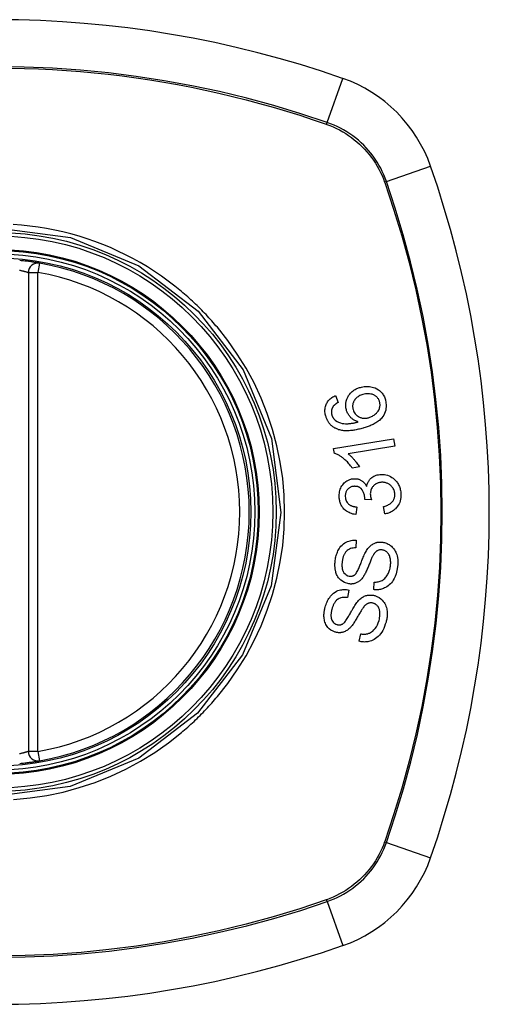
# Model space of a CAD drawing. Header units: inches. Extents: x 27 to 687, y 75 to 319.
# Tile 97 of 239: x 228.621 to 229.203, y 209.117 to 210.337. Entities that reach past the tile are written whole.
import ezdxf

# ---------------------------------------------------------------- set-up
doc = ezdxf.new("R2010")
doc.units = ezdxf.units.IN
doc.header["$MEASUREMENT"] = 0
doc.layers.add('Visible Edges(ANSI)', color=7, linetype='Continuous', lineweight=25)
doc.layers.add('Visible Tangent Edges(ANSI)', color=7, linetype='Continuous', lineweight=25)

msp = doc.modelspace()

# ---------------------------------------------------------------- linework, layer by layer
at = {"layer": 'Visible Edges(ANSI)'}
for p, q in [((228.632, 210.0236), (228.632, 209.43)), ((229.0125, 209.8712), (229.0158, 209.8626)), ((229.0101, 209.8054), (229.0844, 209.8176)), ((229.0844, 209.8176), (229.0859, 209.8085)), ((229.0111, 209.7995), (229.0101, 209.8054)), ((229.0859, 209.8085), (229.0281, 209.799)), ((229.042, 209.7826), (229.0332, 209.7812)), ((229.0569, 209.7418), (229.0488, 209.7424)), ((229.0387, 209.7329), (229.0374, 209.7236)), ((229.0734, 209.7244), (229.0718, 209.7335)), ((229.0382, 209.6917), (229.0376, 209.6822)), ((229.029, 209.63), (229.0271, 209.6207)), ((229.0597, 209.6306), (229.0602, 209.64)), ((229.0417, 209.5665), (229.0436, 209.5757))]:
    msp.add_line(p, q, dxfattribs=at)
at = {"layer": 'Visible Edges(ANSI)', "flags": 128}
for points in [[(228.6458, 210.0352), (228.6458, 210.0352), (228.6456, 210.0353), (228.6454, 210.0353), (228.645, 210.0354), (228.6445, 210.0355), (228.644, 210.0355), (228.6433, 210.0357), (228.6425, 210.0358), (228.6417, 210.0359), (228.6407, 210.0361), (228.6397, 210.0362), (228.6386, 210.0364), (228.6374, 210.0366), (228.6362, 210.0367), (228.6349, 210.0369), (228.6335, 210.0371), (228.6321, 210.0373), (228.6306, 210.0375), (228.6291, 210.0376), (228.6276, 210.0378), (228.626, 210.038), (228.6245, 210.0382), (228.6229, 210.0383), (228.6213, 210.0385)], [(229.0259, 209.8533), (229.0253, 209.856), (229.025, 209.8587), (229.0251, 209.8614), (229.0256, 209.864), (229.0263, 209.8665), (229.0272, 209.8685), (229.028, 209.8701), (229.0286, 209.8711), (229.0293, 209.8721), (229.03, 209.873), (229.0307, 209.8739), (229.0315, 209.8747), (229.0323, 209.8755), (229.0332, 209.8762), (229.0341, 209.8769), (229.035, 209.8776), (229.0359, 209.8782), (229.0369, 209.8788), (229.0379, 209.8793), (229.0389, 209.8798), (229.04, 209.8802), (229.041, 209.8806), (229.0421, 209.881), (229.0432, 209.8813)], [(229.0432, 209.8813), (229.0447, 209.8817), (229.0463, 209.8821), (229.0479, 209.8823), (229.0496, 209.8824), (229.0512, 209.8825), (229.0528, 209.8824), (229.0544, 209.8823), (229.0561, 209.8821), (229.0577, 209.8817), (229.0596, 209.8812), (229.0616, 209.8805), (229.0636, 209.8795), (229.0655, 209.8784), (229.067, 209.8772), (229.0683, 209.8761), (229.0692, 209.8751), (229.0701, 209.8741), (229.0709, 209.873), (229.0716, 209.8719), (229.0723, 209.8707), (229.0729, 209.8696), (229.0734, 209.8683), (229.0738, 209.8671), (229.0742, 209.8658)], [(229.0671, 209.8635), (229.0668, 209.8642), (229.0665, 209.865), (229.0662, 209.8657), (229.0659, 209.8663), (229.0655, 209.867), (229.065, 209.8676), (229.0646, 209.8683), (229.064, 209.8688), (229.0635, 209.8694), (229.0629, 209.8699), (229.0623, 209.8703), (229.0617, 209.8708), (229.061, 209.8712), (229.0604, 209.8715), (229.0597, 209.8719), (229.0588, 209.8723), (229.0577, 209.8727), (229.0563, 209.873), (229.0547, 209.8733), (229.053, 209.8734), (229.0513, 209.8733), (229.0496, 209.8731), (229.048, 209.8728), (229.0463, 209.8724)], [(229.0004, 209.8455), (229.0001, 209.8468), (228.9998, 209.8481), (228.9996, 209.8495), (228.9994, 209.8508), (228.9994, 209.8521), (228.9994, 209.8535), (228.9995, 209.8548), (228.9997, 209.8561), (229, 209.8574), (229.0003, 209.8587), (229.0008, 209.8599), (229.0013, 209.8611), (229.0019, 209.8622), (229.0026, 209.8633), (229.0034, 209.8644), (229.0042, 209.8654), (229.0051, 209.8663), (229.006, 209.8672), (229.007, 209.868), (229.008, 209.8687), (229.0091, 209.8694), (229.0102, 209.8701), (229.0114, 209.8706), (229.0125, 209.8712)], [(229.0158, 209.8626), (229.0154, 209.8624), (229.0151, 209.8622), (229.0148, 209.862), (229.0145, 209.8619), (229.0142, 209.8617), (229.0139, 209.8615), (229.0136, 209.8613), (229.0133, 209.8611), (229.013, 209.8608), (229.0127, 209.8606), (229.0124, 209.8604), (229.0121, 209.8602), (229.0118, 209.86), (229.0115, 209.8597), (229.0112, 209.8595), (229.011, 209.8592), (229.0107, 209.859), (229.0105, 209.8587), (229.0102, 209.8585), (229.01, 209.8582), (229.0097, 209.8579), (229.0095, 209.8576), (229.0093, 209.8573), (229.0091, 209.857)], [(229.0463, 209.8724), (229.0451, 209.872), (229.0438, 209.8715), (229.0426, 209.871), (229.0415, 209.8704), (229.0403, 209.8697), (229.0393, 209.869), (229.0383, 209.8681), (229.0373, 209.8672), (229.0365, 209.8662), (229.0358, 209.8652), (229.0353, 209.8643), (229.0348, 209.8635), (229.0345, 209.8627), (229.0342, 209.862), (229.034, 209.8612), (229.0338, 209.8604), (229.0337, 209.8595), (229.0336, 209.8587), (229.0336, 209.8579), (229.0336, 209.857), (229.0337, 209.8562), (229.0339, 209.8554), (229.034, 209.8545), (229.0342, 209.8537)], [(229.0742, 209.8658), (229.0753, 209.8593), (229.0747, 209.8529), (229.0723, 209.847), (229.0698, 209.8434), (229.0688, 209.8423), (229.0678, 209.8413), (229.0668, 209.8404), (229.0658, 209.8396), (229.0647, 209.8388), (229.0636, 209.8381), (229.0625, 209.8373), (229.0614, 209.8367), (229.0602, 209.836), (229.059, 209.8354), (229.0578, 209.8349), (229.0566, 209.8343), (229.0553, 209.8338), (229.0541, 209.8333), (229.0528, 209.8328), (229.0515, 209.8323), (229.0503, 209.8319), (229.049, 209.8315), (229.0477, 209.8311), (229.0465, 209.8307)], [(229.054, 209.8439), (229.0551, 209.8442), (229.0561, 209.8446), (229.0572, 209.8451), (229.0582, 209.8456), (229.0592, 209.8462), (229.0602, 209.8468), (229.0612, 209.8475), (229.0621, 209.8483), (229.063, 209.8491), (229.0638, 209.85), (229.0646, 209.8509), (229.0653, 209.8519), (229.0659, 209.8529), (229.0664, 209.854), (229.0668, 209.8551), (229.0671, 209.8561), (229.0673, 209.8572), (229.0675, 209.8581), (229.0676, 209.859), (229.0676, 209.8599), (229.0675, 209.8608), (229.0674, 209.8617), (229.0673, 209.8626), (229.0671, 209.8635)], [(229.0091, 209.857), (229.0089, 209.8567), (229.0087, 209.8563), (229.0085, 209.8559), (229.0083, 209.8555), (229.0081, 209.8551), (229.008, 209.8547), (229.0079, 209.8543), (229.0077, 209.8539), (229.0076, 209.8535), (229.0075, 209.8531), (229.0075, 209.8526), (229.0074, 209.8522), (229.0074, 209.8518), (229.0073, 209.8514), (229.0073, 209.8509), (229.0073, 209.8505), (229.0073, 209.8501), (229.0074, 209.8496), (229.0074, 209.8492), (229.0075, 209.8488), (229.0075, 209.8483), (229.0076, 209.8479), (229.0077, 209.8475), (229.0078, 209.8471)], [(229.0406, 209.8385), (229.0398, 209.8388), (229.0391, 209.839), (229.0384, 209.8393), (229.0377, 209.8396), (229.037, 209.8399), (229.0363, 209.8403), (229.0356, 209.8407), (229.0349, 209.8411), (229.0342, 209.8415), (229.0336, 209.842), (229.0329, 209.8425), (229.0322, 209.8431), (229.0316, 209.8437), (229.0309, 209.8444), (229.0303, 209.8452), (229.0296, 209.846), (229.029, 209.8468), (229.0284, 209.8477), (229.0279, 209.8485), (229.0274, 209.8494), (229.027, 209.8504), (229.0266, 209.8513), (229.0262, 209.8523), (229.0259, 209.8533)], [(229.0342, 209.8537), (229.0347, 209.8523), (229.0353, 209.851), (229.036, 209.8498), (229.0368, 209.8486), (229.0377, 209.8476), (229.0388, 209.8466), (229.0398, 209.8458), (229.0407, 209.8452), (229.0415, 209.8448), (229.0423, 209.8444), (229.0431, 209.844), (229.0439, 209.8438), (229.0447, 209.8435), (229.0455, 209.8433), (229.0464, 209.8432), (229.0472, 209.8431), (229.0481, 209.8431), (229.0489, 209.8431), (229.0498, 209.8431), (229.0506, 209.8432), (229.0515, 209.8433), (229.0523, 209.8434), (229.0531, 209.8436), (229.054, 209.8439)], [(229.0139, 209.8298), (229.0131, 209.8301), (229.0123, 209.8305), (229.0115, 209.8309), (229.0107, 209.8314), (229.01, 209.8318), (229.0093, 209.8323), (229.0086, 209.8329), (229.0079, 209.8334), (229.0072, 209.834), (229.0066, 209.8346), (229.006, 209.8353), (229.0054, 209.8359), (229.0048, 209.8366), (229.0043, 209.8374), (229.0038, 209.8381), (229.0033, 209.8389), (229.0028, 209.8396), (229.0024, 209.8404), (229.002, 209.8413), (229.0016, 209.8421), (229.0013, 209.8429), (229.001, 209.8438), (229.0007, 209.8446), (229.0004, 209.8455)], [(229.0078, 209.8471), (229.0079, 209.8467), (229.008, 209.8464), (229.0082, 209.8461), (229.0083, 209.8457), (229.0084, 209.8454), (229.0086, 209.8451), (229.0087, 209.8448), (229.0089, 209.8445), (229.009, 209.8442), (229.0092, 209.8439), (229.0094, 209.8436), (229.0096, 209.8433), (229.0098, 209.843), (229.01, 209.8427), (229.0102, 209.8424), (229.0104, 209.8422), (229.0106, 209.8419), (229.0108, 209.8417), (229.0111, 209.8414), (229.0113, 209.8412), (229.0115, 209.841), (229.0118, 209.8407), (229.0121, 209.8405), (229.0123, 209.8403)], [(229.0123, 209.8403), (229.0143, 209.839), (229.0163, 209.838), (229.0185, 209.8372), (229.0207, 209.8366), (229.0228, 209.8363), (229.0246, 209.8362), (229.0261, 209.8361), (229.0271, 209.8361), (229.0279, 209.8362), (229.0288, 209.8363), (229.0296, 209.8363), (229.0305, 209.8364), (229.0313, 209.8365), (229.0322, 209.8367), (229.033, 209.8368), (229.0339, 209.837), (229.0348, 209.8371), (229.0356, 209.8373), (229.0365, 209.8375), (229.0373, 209.8377), (229.0381, 209.8379), (229.0389, 209.8381), (229.0398, 209.8383), (229.0406, 209.8385)], [(229.0465, 209.8307), (229.0451, 209.8303), (229.0436, 209.8299), (229.0422, 209.8296), (229.0408, 209.8293), (229.0394, 209.8289), (229.0379, 209.8287), (229.0365, 209.8284), (229.0351, 209.8282), (229.0337, 209.828), (229.0323, 209.8278), (229.0309, 209.8277), (229.0295, 209.8276), (229.0281, 209.8275), (229.0268, 209.8275), (229.0254, 209.8275), (229.0241, 209.8275), (229.0228, 209.8276), (229.0215, 209.8278), (229.0202, 209.8279), (229.0189, 209.8282), (229.0176, 209.8285), (229.0163, 209.8288), (229.0151, 209.8293), (229.0139, 209.8298)], [(229.0332, 209.7812), (229.0321, 209.7826), (229.0311, 209.784), (229.0301, 209.7853), (229.0291, 209.7865), (229.0281, 209.7877), (229.0271, 209.7888), (229.0261, 209.7898), (229.0251, 209.7907), (229.0241, 209.7916), (229.0232, 209.7924), (229.0223, 209.7931), (229.0214, 209.7938), (229.0205, 209.7945), (229.0197, 209.7951), (229.0189, 209.7956), (229.0181, 209.7962), (229.0173, 209.7967), (229.0164, 209.7972), (229.0156, 209.7976), (229.0147, 209.7981), (229.0138, 209.7985), (229.0129, 209.7989), (229.012, 209.7992), (229.0111, 209.7995)], [(229.0281, 209.799), (229.0286, 209.7986), (229.0291, 209.7982), (229.0296, 209.7977), (229.0301, 209.7973), (229.0306, 209.7968), (229.0311, 209.7964), (229.0316, 209.7959), (229.0321, 209.7954), (229.0326, 209.7949), (229.0331, 209.7944), (229.0335, 209.7939), (229.034, 209.7934), (229.0344, 209.7929), (229.0349, 209.7924), (229.0354, 209.7918), (229.0359, 209.7911), (229.0366, 209.7903), (229.0373, 209.7894), (229.0381, 209.7884), (229.0389, 209.7874), (229.0397, 209.7862), (229.0405, 209.7851), (229.0412, 209.7839), (229.042, 209.7826)], [(229.017, 209.7453), (229.0169, 209.7469), (229.017, 209.7486), (229.0172, 209.7502), (229.0175, 209.7518), (229.0178, 209.7534), (229.0183, 209.7549), (229.0189, 209.7564), (229.0196, 209.7579), (229.0204, 209.7592), (229.0213, 209.7605), (229.0223, 209.7618), (229.0233, 209.7629), (229.0244, 209.7638), (229.0254, 209.7646), (229.0265, 209.7653), (229.0275, 209.7659), (229.0284, 209.7664), (229.0294, 209.7668), (229.0303, 209.7672), (229.0313, 209.7675), (229.0323, 209.7677), (229.0333, 209.7679), (229.0343, 209.7681), (229.0354, 209.7681)], [(229.0354, 209.7681), (229.036, 209.7681), (229.0367, 209.7681), (229.0374, 209.7681), (229.0381, 209.768), (229.0388, 209.7679), (229.0395, 209.7678), (229.0401, 209.7677), (229.0408, 209.7675), (229.0415, 209.7673), (229.0421, 209.767), (229.0428, 209.7667), (229.0434, 209.7664), (229.0441, 209.766), (229.0449, 209.7656), (229.0456, 209.7651), (229.0463, 209.7646), (229.047, 209.7639), (229.0477, 209.7633), (229.0483, 209.7625), (229.049, 209.7618), (229.0495, 209.761), (229.0501, 209.7602), (229.0506, 209.7594), (229.051, 209.7585)], [(229.051, 209.7585), (229.0512, 209.7593), (229.0514, 209.7601), (229.0516, 209.7608), (229.0518, 209.7616), (229.0521, 209.7623), (229.0524, 209.7631), (229.0527, 209.7638), (229.0531, 209.7645), (229.0535, 209.7652), (229.0539, 209.7658), (229.0544, 209.7665), (229.0549, 209.7671), (229.0554, 209.7677), (229.0559, 209.7683), (229.0567, 209.7689), (229.0575, 209.7696), (229.0586, 209.7704), (229.0599, 209.7711), (229.0613, 209.7718), (229.0627, 209.7723), (229.0642, 209.7727), (229.0657, 209.773), (229.0673, 209.7732), (229.0688, 209.7733)], [(229.0694, 209.7636), (229.0686, 209.7635), (229.0678, 209.7634), (229.0669, 209.7633), (229.0661, 209.7631), (229.0653, 209.7629), (229.0645, 209.7626), (229.0637, 209.7623), (229.0629, 209.7619), (229.0622, 209.7615), (229.0615, 209.761), (229.0608, 209.7605), (229.0601, 209.7599), (229.0595, 209.7593), (229.0589, 209.7586), (229.0583, 209.7579), (229.0577, 209.757), (229.0572, 209.7561), (229.0567, 209.755), (229.0563, 209.754), (229.056, 209.7528), (229.0557, 209.7517), (229.0556, 209.7506), (229.0555, 209.7494), (229.0556, 209.7482)], [(229.0688, 209.7733), (229.0708, 209.7734), (229.0729, 209.7732), (229.0749, 209.7729), (229.0768, 209.7724), (229.0787, 209.7717), (229.0806, 209.7708), (229.0823, 209.7697), (229.0839, 209.7686), (229.0852, 209.7674), (229.0864, 209.7663), (229.0874, 209.7652), (229.0882, 209.7642), (229.089, 209.7631), (229.0897, 209.762), (229.0904, 209.7609), (229.091, 209.7597), (229.0915, 209.7584), (229.092, 209.7572), (229.0924, 209.7559), (229.0927, 209.7546), (229.093, 209.7533), (229.0932, 209.7519), (229.0933, 209.7506), (229.0934, 209.7492)], [(229.0858, 209.7489), (229.0857, 209.7501), (229.0855, 209.7513), (229.0853, 209.7525), (229.0849, 209.7536), (229.0845, 209.7547), (229.0839, 209.7558), (229.0833, 209.7568), (229.0826, 209.7577), (229.0819, 209.7585), (229.0812, 209.7593), (229.0805, 209.7599), (229.0797, 209.7605), (229.079, 209.7611), (229.0782, 209.7615), (229.0774, 209.762), (229.0766, 209.7624), (229.0757, 209.7627), (229.0748, 209.763), (229.074, 209.7632), (229.0731, 209.7634), (229.0722, 209.7635), (229.0713, 209.7636), (229.0704, 209.7636), (229.0694, 209.7636)], [(229.0356, 209.7586), (229.0349, 209.7586), (229.0341, 209.7585), (229.0333, 209.7583), (229.0326, 209.7582), (229.0319, 209.7579), (229.0311, 209.7576), (229.0305, 209.7573), (229.0298, 209.7569), (229.0292, 209.7565), (229.0285, 209.756), (229.028, 209.7554), (229.0274, 209.7548), (229.0269, 209.7542), (229.0264, 209.7536), (229.026, 209.7529), (229.0256, 209.7522), (229.0253, 209.7514), (229.0251, 209.7507), (229.0248, 209.7499), (229.0247, 209.7491), (229.0246, 209.7483), (229.0245, 209.7475), (229.0245, 209.7466), (229.0245, 209.7458)], [(229.0488, 209.7439), (229.0483, 209.7476), (229.0472, 209.7511), (229.0455, 209.7541), (229.0441, 209.7558), (229.0435, 209.7563), (229.0432, 209.7565), (229.0428, 209.7568), (229.0424, 209.7571), (229.0421, 209.7573), (229.0417, 209.7575), (229.0413, 209.7577), (229.0409, 209.7579), (229.0405, 209.758), (229.04, 209.7582), (229.0396, 209.7583), (229.0392, 209.7584), (229.0387, 209.7585), (229.0383, 209.7585), (229.0378, 209.7586), (229.0374, 209.7586), (229.037, 209.7586), (229.0365, 209.7587), (229.0361, 209.7587), (229.0356, 209.7586)], [(229.0374, 209.7236), (229.0357, 209.7239), (229.034, 209.7243), (229.0324, 209.7248), (229.0307, 209.7253), (229.0292, 209.726), (229.0276, 209.7268), (229.0262, 209.7277), (229.0249, 209.7286), (229.0239, 209.7296), (229.0229, 209.7305), (229.0221, 209.7314), (229.0214, 209.7322), (229.0207, 209.7332), (229.0201, 209.7341), (229.0195, 209.7352), (229.019, 209.7362), (229.0186, 209.7373), (229.0182, 209.7384), (229.0178, 209.7395), (229.0176, 209.7406), (229.0173, 209.7418), (229.0172, 209.7429), (229.017, 209.7441), (229.017, 209.7453)], [(229.0245, 209.7458), (229.0246, 209.7445), (229.0248, 209.7432), (229.0252, 209.742), (229.0256, 209.7408), (229.0262, 209.7397), (229.0269, 209.7387), (229.0275, 209.7378), (229.0281, 209.7372), (229.0287, 209.7367), (229.0292, 209.7362), (229.0298, 209.7358), (229.0304, 209.7354), (229.031, 209.735), (229.0317, 209.7347), (229.0323, 209.7344), (229.033, 209.7342), (229.0337, 209.7339), (229.0344, 209.7337), (229.0351, 209.7335), (229.0358, 209.7334), (229.0365, 209.7332), (229.0372, 209.7331), (229.0379, 209.733), (229.0387, 209.7329)], [(229.0488, 209.7424), (229.0488, 209.7425), (229.0488, 209.7426), (229.0488, 209.7426), (229.0488, 209.7427), (229.0488, 209.7427), (229.0488, 209.7428), (229.0488, 209.7429), (229.0488, 209.7429), (229.0488, 209.743), (229.0488, 209.7431), (229.0488, 209.7431), (229.0488, 209.7432), (229.0488, 209.7432), (229.0488, 209.7433), (229.0488, 209.7434), (229.0488, 209.7434), (229.0488, 209.7435), (229.0488, 209.7436), (229.0488, 209.7436), (229.0488, 209.7437), (229.0488, 209.7437), (229.0488, 209.7438), (229.0488, 209.7439), (229.0488, 209.7439)], [(229.0556, 209.7482), (229.0556, 209.748), (229.0556, 209.7477), (229.0556, 209.7474), (229.0557, 209.7472), (229.0557, 209.7469), (229.0557, 209.7466), (229.0558, 209.7464), (229.0558, 209.7461), (229.0559, 209.7458), (229.0559, 209.7456), (229.056, 209.7453), (229.056, 209.745), (229.0561, 209.7447), (229.0562, 209.7445), (229.0562, 209.7442), (229.0563, 209.7439), (229.0564, 209.7437), (229.0564, 209.7434), (229.0565, 209.7431), (229.0566, 209.7429), (229.0567, 209.7426), (229.0567, 209.7423), (229.0568, 209.7421), (229.0569, 209.7418)], [(229.0718, 209.7335), (229.0728, 209.7338), (229.0739, 209.7342), (229.075, 209.7345), (229.0761, 209.7349), (229.0772, 209.7354), (229.0782, 209.7359), (229.0792, 209.7364), (229.0801, 209.7371), (229.0811, 209.7378), (229.0819, 209.7385), (229.0827, 209.7393), (229.0833, 209.7401), (229.0838, 209.7408), (229.0842, 209.7415), (229.0845, 209.7422), (229.0848, 209.7429), (229.0851, 209.7436), (229.0853, 209.7443), (229.0855, 209.745), (229.0857, 209.7458), (229.0857, 209.7466), (229.0858, 209.7473), (229.0858, 209.7481), (229.0858, 209.7489)], [(229.0934, 209.7492), (229.0934, 209.7471), (229.0933, 209.7449), (229.093, 209.7428), (229.0925, 209.7407), (229.0919, 209.7387), (229.0911, 209.7368), (229.0902, 209.7352), (229.0893, 209.7339), (229.0885, 209.7328), (229.0877, 209.7318), (229.0869, 209.7309), (229.086, 209.7301), (229.0851, 209.7294), (229.0842, 209.7286), (229.0832, 209.728), (229.0822, 209.7273), (229.0812, 209.7268), (229.0801, 209.7263), (229.079, 209.7258), (229.0779, 209.7255), (229.0768, 209.7251), (229.0757, 209.7248), (229.0745, 209.7246), (229.0734, 209.7244)], [(229.0121, 209.6668), (229.0123, 209.6683), (229.0126, 209.6699), (229.0129, 209.6714), (229.0133, 209.6729), (229.0138, 209.6743), (229.0143, 209.6758), (229.0148, 209.6772), (229.0155, 209.6786), (229.0162, 209.68), (229.017, 209.6813), (229.0179, 209.6828), (229.0191, 209.6843), (229.0205, 209.6858), (229.0222, 209.6873), (229.0239, 209.6885), (229.0257, 209.6895), (229.0273, 209.6902), (229.0289, 209.6908), (229.0304, 209.6912), (229.032, 209.6915), (229.0335, 209.6917), (229.0351, 209.6918), (229.0366, 209.6918), (229.0382, 209.6917)], [(229.051, 209.6792), (229.0517, 209.6803), (229.0525, 209.6814), (229.0534, 209.6824), (229.0542, 209.6834), (229.0552, 209.6843), (229.0561, 209.6852), (229.0571, 209.686), (229.0582, 209.6867), (229.0592, 209.6873), (229.0601, 209.6878), (229.061, 209.6882), (229.0619, 209.6885), (229.0627, 209.6888), (229.0634, 209.689), (229.0642, 209.6892), (229.0649, 209.6893), (229.0657, 209.6894), (229.0664, 209.6895), (229.0671, 209.6895), (229.0679, 209.6895), (229.0686, 209.6895), (229.0694, 209.6895), (229.0701, 209.6894), (229.0709, 209.6893)], [(229.0376, 209.6822), (229.036, 209.6822), (229.0343, 209.682), (229.0327, 209.6818), (229.0311, 209.6814), (229.0296, 209.6808), (229.0282, 209.68), (229.0269, 209.6791), (229.0259, 209.6782), (229.0252, 209.6774), (229.0247, 209.6768), (229.0242, 209.6761), (229.0238, 209.6754), (229.0234, 209.6747), (229.023, 209.674), (229.0227, 209.6732), (229.0224, 209.6725), (229.0221, 209.6717), (229.0218, 209.6709), (229.0216, 209.6701), (229.0214, 209.6693), (229.0212, 209.6685), (229.0211, 209.6676), (229.0209, 209.6668), (229.0208, 209.666)], [(229.0366, 209.6492), (229.0372, 209.6499), (229.0379, 209.6507), (229.0386, 209.6518), (229.0393, 209.6529), (229.0399, 209.6542), (229.0406, 209.6554), (229.0412, 209.6567), (229.0417, 209.658), (229.0423, 209.6592), (229.0427, 209.6604), (229.0432, 209.6616), (229.0437, 209.6628), (229.0441, 209.664), (229.0446, 209.6652), (229.0451, 209.6665), (229.0456, 209.6678), (229.0462, 209.6692), (229.0468, 209.6706), (229.0474, 209.6721), (229.0481, 209.6736), (229.0488, 209.6752), (229.0495, 209.6766), (229.0503, 209.678), (229.051, 209.6792)], [(229.0704, 209.6797), (229.0697, 209.6798), (229.069, 209.6799), (229.0683, 209.6798), (229.0676, 209.6798), (229.0669, 209.6797), (229.0662, 209.6795), (229.0655, 209.6793), (229.0649, 209.6791), (229.0643, 209.6788), (229.0638, 209.6785), (229.0633, 209.6782), (229.0629, 209.6778), (229.0624, 209.6775), (229.062, 209.6771), (229.0616, 209.6767), (229.0613, 209.6763), (229.0609, 209.6758), (229.0605, 209.6754), (229.0602, 209.6749), (229.0599, 209.6744), (229.0596, 209.674), (229.0593, 209.6735), (229.059, 209.673), (229.0587, 209.6725)], [(229.0804, 209.6595), (229.0806, 209.6607), (229.0807, 209.662), (229.0808, 209.6632), (229.0808, 209.6645), (229.0807, 209.6657), (229.0806, 209.6669), (229.0805, 209.6682), (229.0802, 209.6694), (229.0799, 209.6706), (229.0796, 209.6717), (229.0791, 209.6728), (229.0786, 209.6739), (229.078, 209.675), (229.0773, 209.6759), (229.0765, 209.6767), (229.0758, 209.6773), (229.0751, 209.6779), (229.0745, 209.6783), (229.0738, 209.6787), (229.0732, 209.679), (229.0725, 209.6792), (229.0718, 209.6794), (229.0711, 209.6796), (229.0704, 209.6797)], [(229.0709, 209.6893), (229.072, 209.6891), (229.0732, 209.6888), (229.0743, 209.6885), (229.0755, 209.6881), (229.0766, 209.6876), (229.0776, 209.6871), (229.0787, 209.6865), (229.0797, 209.6858), (229.0807, 209.6851), (229.0817, 209.6843), (229.0827, 209.6833), (229.0836, 209.6823), (229.0846, 209.6811), (229.0855, 209.6798), (229.0863, 209.6784), (229.087, 209.677), (229.0876, 209.6756), (229.0882, 209.6741), (229.0887, 209.6724), (229.0891, 209.6703), (229.0895, 209.6677), (229.0897, 209.6647), (229.0896, 209.6617), (229.0893, 209.6587)], [(229.0289, 209.6377), (229.0235, 209.6393), (229.0189, 209.6423), (229.0163, 209.6451), (229.0153, 209.6466), (229.0145, 209.648), (229.0138, 209.6494), (229.0133, 209.6507), (229.0129, 209.6519), (229.0127, 209.6529), (229.0125, 209.6538), (229.0123, 209.6547), (229.0121, 209.6556), (229.012, 209.6565), (229.0119, 209.6574), (229.0118, 209.6584), (229.0117, 209.6593), (229.0117, 209.6602), (229.0117, 209.6612), (229.0117, 209.6621), (229.0117, 209.6631), (229.0118, 209.664), (229.0118, 209.6649), (229.0119, 209.6659), (229.0121, 209.6668)], [(229.0208, 209.666), (229.0207, 209.6653), (229.0206, 209.6647), (229.0206, 209.664), (229.0205, 209.6634), (229.0204, 209.6627), (229.0204, 209.662), (229.0204, 209.6614), (229.0204, 209.6607), (229.0204, 209.6601), (229.0204, 209.6594), (229.0205, 209.6587), (229.0205, 209.6581), (229.0206, 209.6574), (229.0207, 209.6568), (229.0208, 209.6561), (229.021, 209.6555), (229.0212, 209.6548), (229.0214, 209.6542), (229.0219, 209.6531), (229.0228, 209.6515), (229.0242, 209.65), (229.0258, 209.6487), (229.0276, 209.6478), (229.0295, 209.6473)], [(229.0587, 209.6725), (229.0583, 209.6718), (229.058, 209.6711), (229.0576, 209.6702), (229.0571, 209.6692), (229.0567, 209.6682), (229.0562, 209.6671), (229.0557, 209.666), (229.0553, 209.6648), (229.0548, 209.6635), (229.0542, 209.6623), (229.0537, 209.661), (229.0532, 209.6597), (229.0527, 209.6584), (229.0521, 209.6571), (229.0516, 209.6559), (229.0511, 209.6546), (229.0505, 209.6534), (229.05, 209.6523), (229.0495, 209.6511), (229.0489, 209.65), (229.0483, 209.6489), (229.0477, 209.6479), (229.0471, 209.6469), (229.0465, 209.646)], [(229.0893, 209.6587), (229.0885, 209.6544), (229.0874, 209.6502), (229.0862, 209.6468), (229.085, 209.6442), (229.0839, 209.6422), (229.0829, 209.6406), (229.0817, 209.6391), (229.0804, 209.6376), (229.079, 209.6363), (229.0775, 209.6351), (229.076, 209.6341), (229.0745, 209.6333), (229.0731, 209.6326), (229.0718, 209.632), (229.0705, 209.6316), (229.0693, 209.6312), (229.0681, 209.6309), (229.0669, 209.6307), (229.0657, 209.6305), (229.0645, 209.6304), (229.0633, 209.6304), (229.0621, 209.6304), (229.0609, 209.6305), (229.0597, 209.6306)], [(229.0602, 209.64), (229.0615, 209.64), (229.0628, 209.64), (229.0641, 209.6401), (229.0653, 209.6403), (229.0666, 209.6406), (229.0679, 209.641), (229.0691, 209.6414), (229.0702, 209.642), (229.0713, 209.6426), (229.0724, 209.6434), (229.0735, 209.6444), (229.0744, 209.6454), (229.0753, 209.6465), (229.0761, 209.6476), (229.0768, 209.6487), (229.0774, 209.6498), (229.078, 209.651), (229.0785, 209.6521), (229.0789, 209.6533), (229.0793, 209.6545), (229.0797, 209.6557), (229.08, 209.657), (229.0802, 209.6582), (229.0804, 209.6595)], [(229.0465, 209.646), (229.0458, 209.645), (229.045, 209.6441), (229.0442, 209.6432), (229.0434, 209.6424), (229.0425, 209.6416), (229.0416, 209.6409), (229.0407, 209.6402), (229.0397, 209.6397), (229.0388, 209.6392), (229.038, 209.6388), (229.0372, 209.6385), (229.0365, 209.6383), (229.0358, 209.6381), (229.0352, 209.6379), (229.0346, 209.6378), (229.034, 209.6377), (229.0333, 209.6376), (229.0327, 209.6376), (229.0321, 209.6375), (229.0314, 209.6375), (229.0308, 209.6375), (229.0302, 209.6376), (229.0295, 209.6376), (229.0289, 209.6377)], [(229.0295, 209.6473), (229.0298, 209.6472), (229.0301, 209.6472), (229.0305, 209.6472), (229.0308, 209.6472), (229.0311, 209.6472), (229.0314, 209.6472), (229.0317, 209.6472), (229.032, 209.6472), (229.0323, 209.6473), (229.0326, 209.6473), (229.0329, 209.6474), (229.0332, 209.6475), (229.0335, 209.6476), (229.0338, 209.6477), (229.0341, 209.6478), (229.0344, 209.6479), (229.0347, 209.648), (229.035, 209.6482), (229.0353, 209.6483), (229.0355, 209.6485), (229.0358, 209.6486), (229.0361, 209.6488), (229.0363, 209.649), (229.0366, 209.6492)], [(228.9996, 209.609), (229.0001, 209.6106), (229.0007, 209.6122), (229.0013, 209.6137), (229.0019, 209.6153), (229.0026, 209.6168), (229.0034, 209.6182), (229.0043, 209.6196), (229.0052, 209.621), (229.0062, 209.6223), (229.0073, 209.6236), (229.0086, 209.625), (229.0101, 209.6263), (229.0118, 209.6275), (229.0136, 209.6285), (229.0154, 209.6293), (229.0171, 209.6299), (229.0187, 209.6303), (229.0202, 209.6305), (229.0216, 209.6307), (229.0231, 209.6307), (229.0246, 209.6307), (229.0261, 209.6306), (229.0275, 209.6303), (229.029, 209.63)], [(229.0271, 209.6207), (229.0258, 209.6209), (229.0245, 209.621), (229.0231, 209.621), (229.0218, 209.621), (229.0205, 209.6208), (229.0192, 209.6205), (229.018, 209.6201), (229.0168, 209.6195), (229.0156, 209.6189), (229.0147, 209.6182), (229.0138, 209.6175), (229.0131, 209.6168), (229.0125, 209.6161), (229.012, 209.6154), (229.0115, 209.6146), (229.011, 209.6138), (229.0105, 209.613), (229.0101, 209.6122), (229.0097, 209.6114), (229.0094, 209.6105), (229.009, 209.6096), (229.0087, 209.6088), (229.0084, 209.6079), (229.0082, 209.607)], [(229.0399, 209.6159), (229.0408, 209.6169), (229.0417, 209.6179), (229.0427, 209.6188), (229.0437, 209.6196), (229.0447, 209.6204), (229.0458, 209.6211), (229.0469, 209.6218), (229.048, 209.6223), (229.0491, 209.6228), (229.0501, 209.6231), (229.0511, 209.6234), (229.052, 209.6236), (229.0528, 209.6237), (229.0536, 209.6238), (229.0543, 209.6239), (229.0551, 209.6239), (229.0558, 209.6239), (229.0566, 209.6239), (229.0573, 209.6239), (229.0581, 209.6238), (229.0588, 209.6236), (229.0595, 209.6235), (229.0603, 209.6233), (229.061, 209.6231)], [(229.061, 209.6231), (229.0638, 209.6221), (229.0664, 209.6207), (229.0686, 209.619), (229.0703, 209.6174), (229.0715, 209.616), (229.0725, 209.6146), (229.0734, 209.6132), (229.0742, 209.6117), (229.0748, 209.6101), (229.0754, 209.6085), (229.0758, 209.6069), (229.0761, 209.6054), (229.0763, 209.6039), (229.0764, 209.6026), (229.0764, 209.6013), (229.0765, 209.6001), (229.0764, 209.5988), (229.0763, 209.5976), (229.0762, 209.5964), (229.076, 209.5951), (229.0758, 209.5939), (229.0756, 209.5927), (229.0753, 209.5915), (229.075, 209.5903)], [(229.0122, 209.5779), (229.0094, 209.5789), (229.0068, 209.5804), (229.0047, 209.5821), (229.0031, 209.5837), (229.0021, 209.5849), (229.0013, 209.5862), (229.0005, 209.5875), (228.9999, 209.5889), (228.9993, 209.5903), (228.9989, 209.5918), (228.9986, 209.5933), (228.9984, 209.5947), (228.9982, 209.596), (228.9981, 209.5974), (228.9981, 209.5986), (228.9981, 209.5998), (228.9982, 209.6009), (228.9983, 209.6021), (228.9984, 209.6033), (228.9986, 209.6044), (228.9988, 209.6056), (228.9991, 209.6068), (228.9993, 209.6079), (228.9996, 209.609)], [(229.0082, 209.607), (229.008, 209.6063), (229.0078, 209.6056), (229.0076, 209.6049), (229.0074, 209.6042), (229.0073, 209.6034), (229.0072, 209.6027), (229.0071, 209.602), (229.007, 209.6012), (229.0069, 209.6005), (229.0068, 209.5998), (229.0068, 209.599), (229.0068, 209.5983), (229.0068, 209.5976), (229.0069, 209.5968), (229.007, 209.5961), (229.0072, 209.5951), (229.0075, 209.5941), (229.008, 209.5929), (229.0087, 209.5916), (229.0095, 209.5904), (229.0105, 209.5893), (229.0116, 209.5884), (229.0129, 209.5877), (229.0142, 209.5873)], [(229.0214, 209.5882), (229.0222, 209.5888), (229.023, 209.5895), (229.0238, 209.5904), (229.0246, 209.5914), (229.0254, 209.5925), (229.0262, 209.5937), (229.027, 209.5949), (229.0278, 209.5961), (229.0285, 209.5973), (229.0291, 209.5984), (229.0298, 209.5995), (229.0304, 209.6007), (229.031, 209.6018), (229.0317, 209.6029), (229.0323, 209.6041), (229.033, 209.6053), (229.0337, 209.6066), (229.0345, 209.6079), (229.0354, 209.6093), (229.0363, 209.6108), (229.0372, 209.6122), (229.0381, 209.6135), (229.039, 209.6148), (229.0399, 209.6159)], [(229.0466, 209.6082), (229.0462, 209.6076), (229.0457, 209.6069), (229.0452, 209.6061), (229.0446, 209.6052), (229.044, 209.6042), (229.0434, 209.6032), (229.0428, 209.6021), (229.0421, 209.601), (229.0415, 209.5999), (229.0408, 209.5987), (229.0401, 209.5975), (229.0394, 209.5963), (229.0387, 209.5951), (229.038, 209.5939), (229.0373, 209.5927), (229.0366, 209.5916), (229.0359, 209.5905), (229.0352, 209.5894), (229.0345, 209.5883), (229.0338, 209.5873), (229.033, 209.5863), (229.0323, 209.5853), (229.0316, 209.5844), (229.0308, 209.5836)], [(229.0592, 209.6137), (229.0585, 209.6139), (229.0578, 209.614), (229.057, 209.6141), (229.0563, 209.6142), (229.0556, 209.6141), (229.0548, 209.614), (229.0541, 209.6139), (229.0534, 209.6137), (229.0528, 209.6135), (229.0523, 209.6133), (229.0517, 209.613), (229.0513, 209.6127), (229.0508, 209.6124), (229.0504, 209.6121), (229.05, 209.6118), (229.0495, 209.6114), (229.0491, 209.6111), (229.0487, 209.6107), (229.0484, 209.6103), (229.048, 209.6099), (229.0476, 209.6095), (229.0473, 209.609), (229.0469, 209.6086), (229.0466, 209.6082)], [(229.0663, 209.5923), (229.0668, 209.594), (229.0671, 209.5958), (229.0674, 209.5976), (229.0675, 209.5994), (229.0675, 209.601), (229.0675, 209.6025), (229.0673, 209.6037), (229.0671, 209.6048), (229.0669, 209.6058), (229.0665, 209.6068), (229.0661, 209.6077), (229.0657, 209.6087), (229.0651, 209.6095), (229.0645, 209.6102), (229.064, 209.6109), (229.0634, 209.6114), (229.0629, 209.6118), (229.0624, 209.6122), (229.0619, 209.6125), (229.0614, 209.6128), (229.0609, 209.6131), (229.0603, 209.6133), (229.0598, 209.6135), (229.0592, 209.6137)], [(229.0436, 209.5757), (229.0443, 209.5756), (229.045, 209.5755), (229.0457, 209.5755), (229.0465, 209.5754), (229.0472, 209.5754), (229.0479, 209.5754), (229.0487, 209.5754), (229.0494, 209.5754), (229.0501, 209.5755), (229.0509, 209.5756), (229.0516, 209.5757), (229.0523, 209.5759), (229.053, 209.5761), (229.0538, 209.5764), (229.0548, 209.5768), (229.0559, 209.5773), (229.0571, 209.5781), (229.0585, 209.5792), (229.06, 209.5807), (229.0615, 209.5825), (229.063, 209.5846), (229.0643, 209.5871), (229.0654, 209.5896), (229.0663, 209.5923)], [(229.0308, 209.5836), (229.03, 209.5828), (229.0291, 209.582), (229.0282, 209.5812), (229.0273, 209.5805), (229.0263, 209.5799), (229.0253, 209.5793), (229.0243, 209.5787), (229.0233, 209.5783), (229.0223, 209.578), (229.0215, 209.5777), (229.0206, 209.5775), (229.0199, 209.5774), (229.0192, 209.5773), (229.0186, 209.5772), (229.0179, 209.5772), (229.0173, 209.5772), (229.0167, 209.5772), (229.016, 209.5772), (229.0154, 209.5773), (229.0147, 209.5773), (229.0141, 209.5774), (229.0135, 209.5776), (229.0129, 209.5777), (229.0122, 209.5779)], [(229.0142, 209.5873), (229.0145, 209.5872), (229.0148, 209.5871), (229.0151, 209.587), (229.0154, 209.587), (229.0157, 209.5869), (229.0161, 209.5869), (229.0164, 209.5869), (229.0167, 209.5869), (229.017, 209.5869), (229.0173, 209.5869), (229.0176, 209.5869), (229.0179, 209.5869), (229.0182, 209.587), (229.0185, 209.587), (229.0189, 209.5871), (229.0192, 209.5872), (229.0195, 209.5873), (229.0197, 209.5874), (229.02, 209.5875), (229.0203, 209.5876), (229.0206, 209.5877), (229.0209, 209.5879), (229.0212, 209.588), (229.0214, 209.5882)], [(229.075, 209.5903), (229.0741, 209.5876), (229.0732, 209.585), (229.0721, 209.5824), (229.0709, 209.5799), (229.0696, 209.5777), (229.0682, 209.5757), (229.0668, 209.574), (229.0654, 209.5725), (229.0638, 209.5711), (229.0621, 209.5698), (229.0604, 209.5687), (229.0586, 209.5678), (229.0569, 209.5671), (229.0552, 209.5666), (229.0537, 209.5662), (229.0523, 209.5659), (229.051, 209.5658), (229.0496, 209.5657), (229.0483, 209.5656), (229.047, 209.5657), (229.0457, 209.5658), (229.0444, 209.566), (229.043, 209.5662), (229.0417, 209.5665)], [(228.6213, 209.4151), (228.6229, 209.4153), (228.6245, 209.4154), (228.626, 209.4156), (228.6276, 209.4158), (228.6291, 209.4159), (228.6306, 209.4161), (228.6321, 209.4163), (228.6335, 209.4165), (228.6349, 209.4167), (228.6362, 209.4168), (228.6374, 209.417), (228.6386, 209.4172), (228.6397, 209.4174), (228.6407, 209.4175), (228.6417, 209.4177), (228.6425, 209.4178), (228.6433, 209.4179), (228.644, 209.418), (228.6445, 209.4181), (228.645, 209.4182), (228.6454, 209.4183), (228.6456, 209.4183), (228.6458, 209.4183), (228.6458, 209.4183)]]:
    msp.add_lwpolyline(points, dxfattribs=at)
at = {"layer": 'Visible Edges(ANSI)'}
for radius in [0.3199, 0.315]:
    msp.add_circle((228.5926, 209.7268), radius, dxfattribs=at)
for centre, radius, start, end in [((228.5926, 209.0378), 1.2992, 70.7337, 109.2663), ((228.9629, 210.097), 0.1772, 19.2663, 70.7337), ((227.9037, 209.7268), 1.2992, 340.7337, 19.2663), ((228.6438, 210.0236), 0.0118, 80.216, 180), ((228.5926, 209.7268), 0.313, 279.784, 80.216), ((228.6438, 209.43), 0.0118, 180, 279.784), ((228.9629, 209.3566), 0.1772, 289.2663, 340.7337), ((228.5926, 210.4158), 1.2992, 250.7337, 289.2663)]:
    msp.add_arc(centre, radius, start, end, dxfattribs=at)
at = {"layer": 'Visible Tangent Edges(ANSI)'}
for p, q in [((229.0022, 210.2096), (229.0213, 210.2643)), ((229.001, 210.2075), (229.0015, 210.2073)), ((229.0755, 210.1364), (229.1301, 210.1555)), ((229.0732, 210.1356), (229.0734, 210.1351)), ((228.6458, 210.0352), (228.6438, 210.0236)), ((228.632, 210.0236), (228.6438, 210.0236)), ((228.6438, 209.43), (228.6438, 210.0236)), ((228.6438, 209.43), (228.632, 209.43)), ((228.6438, 209.43), (228.6458, 209.4183)), ((229.0734, 209.3185), (229.0732, 209.318)), ((229.0755, 209.3172), (229.1301, 209.2981)), ((229.0015, 209.2462), (229.001, 209.2461)), ((229.0022, 209.244), (229.0213, 209.1893))]:
    msp.add_line(p, q, dxfattribs=at)
at = {"layer": 'Visible Tangent Edges(ANSI)', "flags": 128}
for points in [[(229.0022, 210.2096), (228.9693, 210.2205), (228.9361, 210.2306), (228.9025, 210.2397), (228.8686, 210.2479), (228.8345, 210.2551), (228.8002, 210.2614), (228.7657, 210.2667), (228.7311, 210.2711), (228.6964, 210.2745), (228.6617, 210.2769), (228.627, 210.2783), (228.5923, 210.2788)], [(228.6099, 210.277), (228.6272, 210.2766), (228.6445, 210.276), (228.6618, 210.2752), (228.6791, 210.2741), (228.6964, 210.2727), (228.7137, 210.2712), (228.731, 210.2693), (228.7482, 210.2673), (228.7654, 210.2649), (228.7826, 210.2624), (228.7998, 210.2596), (228.8169, 210.2565), (228.834, 210.2532), (228.851, 210.2497), (228.868, 210.246), (228.8848, 210.242), (228.9017, 210.2377), (228.9184, 210.2333), (228.9351, 210.2286), (228.9517, 210.2236), (228.9682, 210.2185), (228.9846, 210.2131), (229.001, 210.2075)], [(229.0015, 210.2073), (229.0055, 210.2058), (229.0096, 210.2041), (229.0135, 210.2023), (229.0174, 210.2003), (229.0213, 210.1982), (229.025, 210.1959), (229.0286, 210.1935), (229.0322, 210.191), (229.0357, 210.1883), (229.039, 210.1855), (229.0423, 210.1826), (229.0454, 210.1796), (229.0485, 210.1764), (229.0514, 210.1732), (229.0542, 210.1698), (229.0568, 210.1663), (229.0594, 210.1628), (229.0618, 210.1591), (229.064, 210.1554), (229.0661, 210.1516), (229.0681, 210.1477), (229.07, 210.1437), (229.0717, 210.1397), (229.0732, 210.1356)], [(229.0755, 210.1364), (229.0739, 210.1406), (229.0722, 210.1447), (229.0704, 210.1488), (229.0684, 210.1528), (229.0662, 210.1567), (229.0639, 210.1605), (229.0615, 210.1642), (229.0589, 210.1679), (229.0562, 210.1714), (229.0534, 210.1749), (229.0504, 210.1782), (229.0473, 210.1814), (229.0441, 210.1845), (229.0407, 210.1875), (229.0373, 210.1904), (229.0338, 210.1931), (229.0301, 210.1956), (229.0264, 210.1981), (229.0225, 210.2004), (229.0186, 210.2025), (229.0146, 210.2045), (229.0106, 210.2064), (229.0064, 210.2081), (229.0022, 210.2096)], [(229.0734, 210.1351), (229.0844, 210.1023), (229.0944, 210.0692), (229.1036, 210.0359), (229.1118, 210.0023), (229.119, 209.9684), (229.1254, 209.9344), (229.1307, 209.9002), (229.1351, 209.8659), (229.1385, 209.8314), (229.141, 209.7968), (229.1425, 209.7622), (229.143, 209.7276), (229.1425, 209.6929), (229.1411, 209.6583), (229.1387, 209.6236), (229.1353, 209.589), (229.1309, 209.5545), (229.1255, 209.52), (229.1192, 209.4858), (229.1119, 209.4518), (229.1036, 209.418), (229.0945, 209.3845), (229.0844, 209.3513), (229.0734, 209.3185)], [(229.0755, 209.3172), (229.0864, 209.3502), (229.0965, 209.3835), (229.1056, 209.4171), (229.1138, 209.451), (229.121, 209.4851), (229.1273, 209.5195), (229.1326, 209.554), (229.137, 209.5886), (229.1403, 209.6234), (229.1427, 209.6581), (229.1442, 209.6928), (229.1446, 209.7276), (229.1441, 209.7623), (229.1427, 209.797), (229.1402, 209.8316), (229.1368, 209.8662), (229.1325, 209.9007), (229.1272, 209.935), (229.1209, 209.9691), (229.1137, 210.003), (229.1055, 210.0368), (229.0964, 210.0702), (229.0864, 210.1035), (229.0755, 210.1364)], [(228.8215, 210.0002), (228.8135, 210.0068), (228.8053, 210.0131), (228.7968, 210.0192), (228.7883, 210.025), (228.7795, 210.0306), (228.7706, 210.0359), (228.7615, 210.0409), (228.7524, 210.0457), (228.743, 210.0502), (228.7336, 210.0545), (228.7241, 210.0584), (228.7144, 210.0621), (228.7047, 210.0655), (228.6948, 210.0686), (228.6848, 210.0714), (228.6748, 210.074), (228.6647, 210.0762), (228.6545, 210.0782), (228.6442, 210.0798), (228.6339, 210.0812), (228.6236, 210.0822), (228.6133, 210.083)], [(228.5926, 210.079), (228.684, 210.067), (228.769, 210.0318), (228.8422, 209.9758), (228.8979, 209.9029), (228.933, 209.8178), (228.9449, 209.7263), (228.9328, 209.6351), (228.8974, 209.5499), (228.8416, 209.4773), (228.7688, 209.4216), (228.6838, 209.3865), (228.5924, 209.3746)], [(228.621, 210.0266), (228.6217, 210.0264), (228.6225, 210.0262), (228.6232, 210.0261), (228.624, 210.0259), (228.6247, 210.0257), (228.6254, 210.0256), (228.6261, 210.0254), (228.6267, 210.0252), (228.6274, 210.025), (228.628, 210.0249), (228.6285, 210.0247), (228.6291, 210.0245), (228.6296, 210.0244), (228.63, 210.0243), (228.6304, 210.0241), (228.6308, 210.024), (228.6311, 210.0239), (228.6314, 210.0238), (228.6316, 210.0237), (228.6318, 210.0237), (228.6319, 210.0236), (228.632, 210.0236), (228.632, 210.0236)], [(228.8661, 209.9557), (228.8644, 209.9577), (228.8627, 209.9597), (228.861, 209.9616), (228.8592, 209.9636), (228.8575, 209.9656), (228.8557, 209.9675), (228.8539, 209.9694), (228.8521, 209.9714), (228.8503, 209.9733), (228.8485, 209.9751), (228.8467, 209.977), (228.8448, 209.9789), (228.843, 209.9807), (228.8411, 209.9826), (228.8392, 209.9844), (228.8373, 209.9862), (228.8354, 209.988), (228.8334, 209.9898), (228.8315, 209.9916), (228.8295, 209.9933), (228.8275, 209.9951), (228.8255, 209.9968), (228.8235, 209.9985), (228.8215, 210.0002)], [(228.8661, 209.4979), (228.8789, 209.5141), (228.8907, 209.531), (228.9016, 209.5485), (228.9114, 209.5667), (228.9202, 209.5856), (228.9278, 209.6049), (228.9344, 209.6246), (228.9398, 209.6446), (228.944, 209.6649), (228.947, 209.6853), (228.9488, 209.7059), (228.9494, 209.7267), (228.9488, 209.7475), (228.947, 209.7682), (228.944, 209.7887), (228.9398, 209.809), (228.9344, 209.829), (228.9279, 209.8487), (228.9202, 209.868), (228.9115, 209.8868), (228.9016, 209.905), (228.8907, 209.9226), (228.8789, 209.9395), (228.8661, 209.9557)], [(228.8215, 209.4533), (228.8235, 209.455), (228.8255, 209.4567), (228.8275, 209.4585), (228.8295, 209.4602), (228.8314, 209.462), (228.8334, 209.4637), (228.8353, 209.4655), (228.8372, 209.4673), (228.8391, 209.4691), (228.841, 209.4709), (228.8429, 209.4728), (228.8448, 209.4746), (228.8466, 209.4765), (228.8485, 209.4784), (228.8503, 209.4803), (228.8521, 209.4822), (228.8539, 209.4841), (228.8557, 209.486), (228.8575, 209.488), (228.8592, 209.4899), (228.861, 209.4919), (228.8627, 209.4939), (228.8644, 209.4959), (228.8661, 209.4979)], [(228.6135, 209.3706), (228.6342, 209.3724), (228.6547, 209.3755), (228.675, 209.3797), (228.695, 209.3851), (228.7147, 209.3916), (228.734, 209.3993), (228.7527, 209.408), (228.7709, 209.4179), (228.7885, 209.4287), (228.8054, 209.4406), (228.8215, 209.4533)], [(228.632, 209.43), (228.632, 209.43), (228.6319, 209.43), (228.6318, 209.4299), (228.6316, 209.4298), (228.6314, 209.4298), (228.6311, 209.4297), (228.6308, 209.4296), (228.6304, 209.4295), (228.63, 209.4293), (228.6296, 209.4292), (228.6291, 209.429), (228.6285, 209.4289), (228.628, 209.4287), (228.6274, 209.4285), (228.6267, 209.4284), (228.6261, 209.4282), (228.6254, 209.428), (228.6247, 209.4278), (228.624, 209.4277), (228.6232, 209.4275), (228.6225, 209.4273), (228.6217, 209.4272), (228.621, 209.427)], [(229.0732, 209.318), (229.0717, 209.3139), (229.07, 209.3099), (229.0681, 209.3059), (229.0661, 209.302), (229.064, 209.2982), (229.0618, 209.2944), (229.0594, 209.2908), (229.0568, 209.2872), (229.0542, 209.2838), (229.0514, 209.2804), (229.0485, 209.2771), (229.0454, 209.274), (229.0423, 209.271), (229.039, 209.2681), (229.0357, 209.2653), (229.0322, 209.2626), (229.0287, 209.2601), (229.025, 209.2577), (229.0213, 209.2554), (229.0174, 209.2533), (229.0135, 209.2513), (229.0096, 209.2495), (229.0055, 209.2478), (229.0015, 209.2462)], [(229.0022, 209.244), (229.0064, 209.2455), (229.0106, 209.2472), (229.0146, 209.249), (229.0186, 209.251), (229.0225, 209.2532), (229.0264, 209.2555), (229.0301, 209.2579), (229.0338, 209.2605), (229.0373, 209.2632), (229.0407, 209.2661), (229.0441, 209.269), (229.0473, 209.2721), (229.0504, 209.2754), (229.0534, 209.2787), (229.0562, 209.2821), (229.0589, 209.2857), (229.0615, 209.2893), (229.0639, 209.2931), (229.0662, 209.2969), (229.0684, 209.3008), (229.0704, 209.3048), (229.0722, 209.3089), (229.0739, 209.313), (229.0755, 209.3172)], [(229.001, 209.2461), (228.9682, 209.2351), (228.9351, 209.225), (228.9017, 209.2159), (228.8681, 209.2077), (228.8343, 209.2004), (228.8003, 209.1941), (228.7661, 209.1887), (228.7317, 209.1843), (228.6972, 209.1809), (228.6627, 209.1784), (228.6281, 209.177), (228.5934, 209.1764)], [(228.5934, 209.1748), (228.6281, 209.1753), (228.6628, 209.1768), (228.6975, 209.1792), (228.7321, 209.1826), (228.7665, 209.187), (228.8008, 209.1923), (228.835, 209.1985), (228.8689, 209.2058), (228.9026, 209.2139), (228.9361, 209.223), (228.9693, 209.233), (229.0022, 209.244)]]:
    msp.add_lwpolyline(points, dxfattribs=at)
at = {"layer": 'Visible Tangent Edges(ANSI)'}
for radius in [0.3464, 0.3422, 0.3254, 0.3242]:
    msp.add_circle((228.5926, 209.7268), radius, dxfattribs=at)
msp.add_arc((228.5926, 209.7268), 0.3012, 279.784, 80.216, dxfattribs=at)
for centre, major_axis, start_param, end_param in [((229.0006, 210.205), (-0.00321, -0.00931), 1.830918, 2.094625), ((229.0708, 210.1347), (-0.00931, -0.00321), 4.18856, 4.452267), ((229.0708, 209.3188), (-0.00931, 0.00321), 1.830918, 2.094625), ((229.0006, 209.2486), (-0.00321, 0.00931), 4.18856, 4.452267)]:
    msp.add_ellipse(centre, major_axis=major_axis, ratio=0.002592, start_param=start_param, end_param=end_param, dxfattribs=at)

doc.saveas('drawing.dxf')
